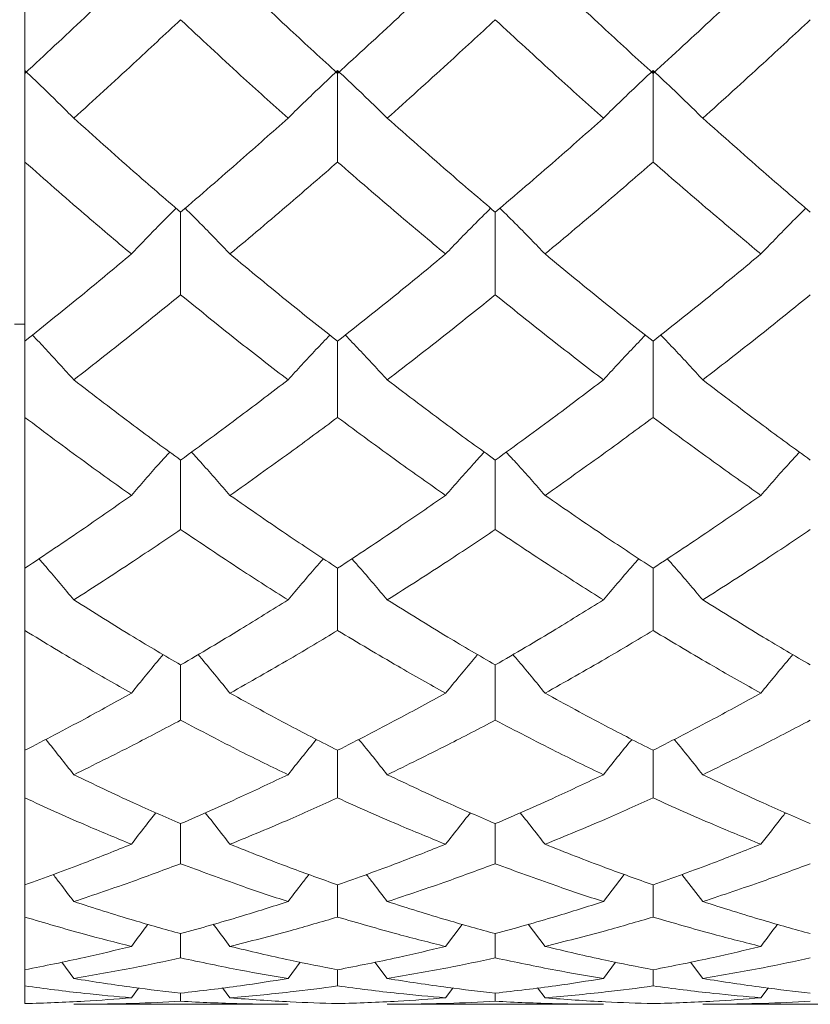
# Model space of a CAD drawing. Header units: inches. Extents: x 1.4 to 30, y 0.7 to 21.5.
# Tile 71 of 93: x 20.399 to 20.58, y 10.362 to 10.588. Entities that reach past the tile are written whole.
import ezdxf

# ---------------------------------------------------------------- set-up
doc = ezdxf.new("R2010")
doc.units = ezdxf.units.IN
doc.header["$MEASUREMENT"] = 0

msp = doc.modelspace()

# ---------------------------------------------------------------- linework, layer by layer
at = {"color": 7, "linetype": 'Continuous', "lineweight": 15}
for p, q in [((20.39996, 10.62278), (20.39996, 10.57575)), ((20.39996, 10.57575), (20.39996, 10.55541)), ((20.47173, 10.57641), (20.47173, 10.55541)), ((20.54415, 10.57641), (20.54415, 10.55541)), ((20.39996, 10.55541), (20.39996, 10.51429)), ((20.4357, 10.5439), (20.4357, 10.52496)), ((20.50793, 10.5439), (20.50793, 10.52496)), ((20.39755, 10.5182), (20.39996, 10.5182)), ((20.39996, 10.51429), (20.39996, 10.49683)), ((20.47173, 10.51429), (20.47173, 10.49683)), ((20.54415, 10.51429), (20.54415, 10.49683)), ((20.39996, 10.49683), (20.39996, 10.46225)), ((20.4357, 10.48704), (20.4357, 10.47112)), ((20.50793, 10.48704), (20.50793, 10.47112)), ((20.39996, 10.46225), (20.39996, 10.44794)), ((20.47173, 10.46225), (20.47173, 10.44794)), ((20.54415, 10.46225), (20.54415, 10.44794)), ((20.39996, 10.44794), (20.39996, 10.42047)), ((20.4357, 10.44004), (20.4357, 10.42739)), ((20.50793, 10.44004), (20.50793, 10.42739)), ((20.39996, 10.42047), (20.39996, 10.40954)), ((20.47173, 10.42047), (20.47173, 10.40954)), ((20.54415, 10.42047), (20.54415, 10.40954)), ((20.39996, 10.40954), (20.39996, 10.3896)), ((20.4357, 10.40364), (20.4357, 10.39446)), ((20.50793, 10.40364), (20.50793, 10.39446)), ((20.53754, 10.39198), (20.53274, 10.38576)), ((20.55074, 10.392), (20.55554, 10.38576)), ((20.39996, 10.3896), (20.39996, 10.38221)), ((20.47173, 10.3896), (20.47173, 10.38221)), ((20.54415, 10.38221), (20.54415, 10.3896)), ((20.39996, 10.38221), (20.39996, 10.37012)), ((20.4357, 10.37841), (20.4357, 10.37285)), ((20.50036, 10.38054), (20.49651, 10.37548)), ((20.50793, 10.37285), (20.50793, 10.37841)), ((20.51548, 10.38056), (20.51935, 10.37548)), ((20.41118, 10.36811), (20.4084, 10.37187)), ((20.46316, 10.37185), (20.46035, 10.36811)), ((20.4803, 10.37187), (20.48313, 10.36811)), ((20.53274, 10.36811), (20.53554, 10.37185)), ((20.55554, 10.36811), (20.55273, 10.37188)), ((20.39996, 10.37012), (20.39996, 10.3664)), ((20.47173, 10.3664), (20.47173, 10.37012)), ((20.54415, 10.37012), (20.54415, 10.3664)), ((20.39996, 10.3664), (20.39996, 10.36235)), ((20.42606, 10.36592), (20.42439, 10.36368)), ((20.44534, 10.36595), (20.44703, 10.36368)), ((20.49651, 10.36368), (20.49819, 10.36593)), ((20.51935, 10.36368), (20.51765, 10.36595)), ((20.56888, 10.36368), (20.57055, 10.36592)), ((20.4357, 10.36289), (20.4357, 10.36476)), ((20.50793, 10.36476), (20.50793, 10.36289)), ((20.41118, 10.3622), (20.46035, 10.3622)), ((20.48313, 10.3622), (20.53274, 10.3622)), ((20.55554, 10.3622), (20.60481, 10.3622))]:
    msp.add_line(p, q, dxfattribs=at)
for points, knots in [([(20.39996, 10.57575), (20.40451, 10.57998), (20.41264, 10.58755), (20.4208, 10.59535), (20.42439, 10.59879)], [0, 0, 0, 0, 0.559197, 1, 1, 1, 1]), ([(20.44703, 10.59879), (20.45163, 10.59442), (20.45986, 10.58662), (20.4681, 10.57907), (20.47173, 10.57575)], [0, 0, 0, 0, 0.559577, 1, 1, 1, 1]), ([(20.47173, 10.57575), (20.47635, 10.57998), (20.48461, 10.58755), (20.49287, 10.59535), (20.49651, 10.59879)], [0, 0, 0, 0, 0.559775, 1, 1, 1, 1]), ([(20.51935, 10.59879), (20.52398, 10.59442), (20.53225, 10.58663), (20.54051, 10.57907), (20.54415, 10.57575)], [0, 0, 0, 0, 0.560157, 1, 1, 1, 1]), ([(20.54415, 10.57575), (20.54877, 10.57998), (20.55702, 10.58755), (20.56526, 10.59536), (20.56888, 10.59879)], [0, 0, 0, 0, 0.560356, 1, 1, 1, 1]), ([(20.41118, 10.56547), (20.41575, 10.56962), (20.4239, 10.57704), (20.43209, 10.58469), (20.4357, 10.58806)], [0, 0, 0, 0, 0.559287, 1, 1, 1, 1]), ([(20.4357, 10.58806), (20.44029, 10.58378), (20.4485, 10.57613), (20.45672, 10.56873), (20.46035, 10.56547)], [0, 0, 0, 0, 0.5594855, 1, 1, 1, 1]), ([(20.48313, 10.56547), (20.48776, 10.56962), (20.49602, 10.57704), (20.50429, 10.58469), (20.50793, 10.58806)], [0, 0, 0, 0, 0.559867, 1, 1, 1, 1]), ([(20.50793, 10.58806), (20.51256, 10.58378), (20.52083, 10.57613), (20.5291, 10.56873), (20.53274, 10.56547)], [0, 0, 0, 0, 0.560066, 1, 1, 1, 1]), ([(20.55554, 10.56547), (20.56016, 10.56962), (20.5684, 10.57703), (20.57662, 10.58469), (20.58024, 10.58806)], [0, 0, 0, 0, 0.560447, 1, 1, 1, 1]), ([(20.41118, 10.56547), (20.41013, 10.56652), (20.40802, 10.56862), (20.40429, 10.57228), (20.40158, 10.57486), (20.39996, 10.57641)], [0, 0, 0, 0, 0.2858, 0.571601, 1, 1, 1, 1]), ([(20.46035, 10.56547), (20.46141, 10.56652), (20.46353, 10.56861), (20.46732, 10.57226), (20.47007, 10.57485), (20.47173, 10.57641)], [0, 0, 0, 0, 0.28433, 0.56866, 1, 1, 1, 1]), ([(20.48313, 10.56547), (20.48207, 10.56652), (20.47994, 10.56861), (20.47615, 10.57226), (20.4734, 10.57485), (20.47173, 10.57641)], [0, 0, 0, 0, 0.284185, 0.56837, 1, 1, 1, 1]), ([(20.53274, 10.56547), (20.5338, 10.56652), (20.53593, 10.56861), (20.53972, 10.57226), (20.54248, 10.57485), (20.54415, 10.57641)], [0, 0, 0, 0, 0.284098, 0.568196, 1, 1, 1, 1]), ([(20.55554, 10.56547), (20.55448, 10.56652), (20.55236, 10.56861), (20.54857, 10.57226), (20.54581, 10.57485), (20.54415, 10.57641)], [0, 0, 0, 0, 0.2842111, 0.5684222, 1, 1, 1, 1]), ([(20.41118, 10.56547), (20.41575, 10.56138), (20.4239, 10.55406), (20.43209, 10.547), (20.4357, 10.5439)], [0, 0, 0, 0, 0.559287, 1, 1, 1, 1]), ([(20.4357, 10.5439), (20.44029, 10.54785), (20.4485, 10.55493), (20.45672, 10.56225), (20.46035, 10.56547)], [0, 0, 0, 0, 0.559485, 1, 1, 1, 1]), ([(20.48313, 10.56547), (20.48776, 10.56138), (20.49602, 10.55406), (20.50429, 10.547), (20.50793, 10.5439)], [0, 0, 0, 0, 0.559867, 1, 1, 1, 1]), ([(20.50793, 10.5439), (20.51256, 10.54785), (20.52083, 10.55492), (20.5291, 10.56225), (20.53274, 10.56547)], [0, 0, 0, 0, 0.560066, 1, 1, 1, 1]), ([(20.55554, 10.56547), (20.56016, 10.56138), (20.5684, 10.55406), (20.57662, 10.547), (20.58024, 10.5439)], [0, 0, 0, 0, 0.560447, 1, 1, 1, 1]), ([(20.39996, 10.55541), (20.40451, 10.55141), (20.41264, 10.54424), (20.4208, 10.53735), (20.42439, 10.53432)], [0, 0, 0, 0, 0.559197, 1, 1, 1, 1]), ([(20.44703, 10.53432), (20.45163, 10.53818), (20.45986, 10.54509), (20.4681, 10.55226), (20.47173, 10.55541)], [0, 0, 0, 0, 0.559577, 1, 1, 1, 1]), ([(20.47173, 10.55541), (20.47635, 10.5514), (20.48461, 10.54424), (20.49287, 10.53735), (20.49651, 10.53432)], [0, 0, 0, 0, 0.559775, 1, 1, 1, 1]), ([(20.51935, 10.53432), (20.52398, 10.53818), (20.53225, 10.54509), (20.54051, 10.55226), (20.54415, 10.55541)], [0, 0, 0, 0, 0.560157, 1, 1, 1, 1]), ([(20.54415, 10.55541), (20.54877, 10.5514), (20.55702, 10.54425), (20.56526, 10.53735), (20.56888, 10.53432)], [0, 0, 0, 0, 0.560356, 1, 1, 1, 1]), ([(20.42439, 10.53432), (20.42545, 10.53542), (20.42756, 10.53764), (20.43097, 10.54114), (20.43335, 10.54352), (20.43464, 10.54481)], [0, 0, 0, 0, 0.3140841, 0.6281683, 1, 1, 1, 1]), ([(20.44703, 10.53432), (20.44597, 10.53542), (20.44385, 10.53763), (20.44043, 10.54114), (20.43805, 10.54352), (20.43675, 10.54481)], [0, 0, 0, 0, 0.3137476, 0.6274952, 1, 1, 1, 1]), ([(20.49651, 10.53432), (20.49758, 10.53542), (20.4997, 10.53763), (20.50315, 10.54113), (20.50555, 10.54351), (20.50686, 10.54481)], [0, 0, 0, 0, 0.312928, 0.625855, 1, 1, 1, 1]), ([(20.51935, 10.53432), (20.51829, 10.53542), (20.51616, 10.53763), (20.51272, 10.54113), (20.51031, 10.54351), (20.509, 10.54481)], [0, 0, 0, 0, 0.312867, 0.625733, 1, 1, 1, 1]), ([(20.56888, 10.53432), (20.56995, 10.53542), (20.57207, 10.53763), (20.57549, 10.54114), (20.57788, 10.54352), (20.57918, 10.54481)], [0, 0, 0, 0, 0.313578, 0.627156, 1, 1, 1, 1]), ([(20.39996, 10.51429), (20.40451, 10.51795), (20.41264, 10.5245), (20.4208, 10.53131), (20.42439, 10.53432)], [0, 0, 0, 0, 0.559197, 1, 1, 1, 1]), ([(20.44703, 10.53432), (20.45163, 10.5305), (20.45986, 10.52369), (20.4681, 10.51716), (20.47173, 10.51429)], [0, 0, 0, 0, 0.559577, 1, 1, 1, 1]), ([(20.47173, 10.51429), (20.47635, 10.51795), (20.48461, 10.5245), (20.49287, 10.53131), (20.49651, 10.53432)], [0, 0, 0, 0, 0.559775, 1, 1, 1, 1]), ([(20.51935, 10.53432), (20.52398, 10.5305), (20.53225, 10.5237), (20.54051, 10.51716), (20.54415, 10.51429)], [0, 0, 0, 0, 0.560157, 1, 1, 1, 1]), ([(20.54415, 10.51429), (20.54877, 10.51795), (20.55702, 10.5245), (20.56526, 10.53132), (20.56888, 10.53432)], [0, 0, 0, 0, 0.560356, 1, 1, 1, 1]), ([(20.41118, 10.50544), (20.41575, 10.50901), (20.4239, 10.51539), (20.43209, 10.52203), (20.4357, 10.52496)], [0, 0, 0, 0, 0.559287, 1, 1, 1, 1]), ([(20.4357, 10.52496), (20.44029, 10.52124), (20.4485, 10.5146), (20.45672, 10.50824), (20.46035, 10.50544)], [0, 0, 0, 0, 0.559485, 1, 1, 1, 1]), ([(20.48313, 10.50544), (20.48776, 10.50901), (20.49602, 10.51538), (20.50429, 10.52203), (20.50793, 10.52496)], [0, 0, 0, 0, 0.559867, 1, 1, 1, 1]), ([(20.50793, 10.52496), (20.51256, 10.52124), (20.52083, 10.5146), (20.5291, 10.50824), (20.53274, 10.50544)], [0, 0, 0, 0, 0.560066, 1, 1, 1, 1]), ([(20.55554, 10.50544), (20.56016, 10.50901), (20.5684, 10.51538), (20.57662, 10.52204), (20.58024, 10.52496)], [0, 0, 0, 0, 0.560447, 1, 1, 1, 1]), ([(20.41118, 10.50544), (20.41013, 10.5066), (20.40802, 10.50893), (20.40487, 10.51236), (20.40275, 10.51461), (20.40171, 10.51571)], [0, 0, 0, 0, 0.3380369, 0.6760739, 1, 1, 1, 1]), ([(20.46035, 10.50544), (20.46141, 10.5066), (20.46353, 10.50892), (20.46673, 10.51235), (20.46889, 10.5146), (20.46995, 10.51571)], [0, 0, 0, 0, 0.336377, 0.672754, 1, 1, 1, 1]), ([(20.48313, 10.50544), (20.48207, 10.5066), (20.47994, 10.50892), (20.47674, 10.51234), (20.47458, 10.5146), (20.47351, 10.51571)], [0, 0, 0, 0, 0.336123, 0.672246, 1, 1, 1, 1]), ([(20.53274, 10.50544), (20.5338, 10.5066), (20.53593, 10.50892), (20.53913, 10.51234), (20.5413, 10.51459), (20.54236, 10.51571)], [0, 0, 0, 0, 0.336105, 0.672211, 1, 1, 1, 1]), ([(20.55554, 10.50544), (20.55448, 10.5066), (20.55236, 10.50892), (20.54916, 10.51235), (20.547, 10.5146), (20.54593, 10.51571)], [0, 0, 0, 0, 0.336144, 0.672288, 1, 1, 1, 1]), ([(20.41118, 10.50544), (20.41575, 10.50193), (20.4239, 10.49565), (20.43209, 10.48967), (20.4357, 10.48704)], [0, 0, 0, 0, 0.559287, 1, 1, 1, 1]), ([(20.4357, 10.48704), (20.44029, 10.49039), (20.4485, 10.49639), (20.45672, 10.50267), (20.46035, 10.50544)], [0, 0, 0, 0, 0.559485, 1, 1, 1, 1]), ([(20.48313, 10.50544), (20.48776, 10.50193), (20.49602, 10.49565), (20.50429, 10.48967), (20.50793, 10.48704)], [0, 0, 0, 0, 0.559867, 1, 1, 1, 1]), ([(20.50793, 10.48704), (20.51256, 10.4904), (20.52083, 10.49639), (20.5291, 10.50267), (20.53274, 10.50544)], [0, 0, 0, 0, 0.560066, 1, 1, 1, 1]), ([(20.55554, 10.50544), (20.56016, 10.50192), (20.5684, 10.49566), (20.57662, 10.48967), (20.58024, 10.48704)], [0, 0, 0, 0, 0.560447, 1, 1, 1, 1]), ([(20.39996, 10.49683), (20.40451, 10.49341), (20.41264, 10.48731), (20.4208, 10.48151), (20.42439, 10.47895)], [0, 0, 0, 0, 0.559197, 1, 1, 1, 1]), ([(20.44703, 10.47895), (20.45163, 10.48221), (20.45986, 10.48803), (20.4681, 10.49414), (20.47173, 10.49683)], [0, 0, 0, 0, 0.559577, 1, 1, 1, 1]), ([(20.47173, 10.49683), (20.47635, 10.49341), (20.48461, 10.48731), (20.49287, 10.48151), (20.49651, 10.47895)], [0, 0, 0, 0, 0.559775, 1, 1, 1, 1]), ([(20.51935, 10.47895), (20.52398, 10.48221), (20.53225, 10.48803), (20.54051, 10.49414), (20.54415, 10.49683)], [0, 0, 0, 0, 0.560157, 1, 1, 1, 1]), ([(20.54415, 10.49683), (20.54877, 10.49341), (20.55702, 10.48732), (20.56526, 10.48151), (20.56888, 10.47895)], [0, 0, 0, 0, 0.560356, 1, 1, 1, 1]), ([(20.42439, 10.47895), (20.42545, 10.48017), (20.42756, 10.4826), (20.43049, 10.48591), (20.43239, 10.48799), (20.4332, 10.48887)], [0, 0, 0, 0, 0.364622, 0.729243, 1, 1, 1, 1]), ([(20.44703, 10.47895), (20.44597, 10.48017), (20.44385, 10.48259), (20.44091, 10.4859), (20.439, 10.48799), (20.43819, 10.48888)], [0, 0, 0, 0, 0.364133, 0.728266, 1, 1, 1, 1]), ([(20.49651, 10.47895), (20.49758, 10.48016), (20.49971, 10.48258), (20.50267, 10.48589), (20.50459, 10.48798), (20.50541, 10.48887)], [0, 0, 0, 0, 0.363283, 0.726566, 1, 1, 1, 1]), ([(20.51935, 10.47895), (20.51829, 10.48016), (20.51616, 10.48258), (20.51319, 10.48589), (20.51127, 10.48798), (20.51045, 10.48888)], [0, 0, 0, 0, 0.363108, 0.726215, 1, 1, 1, 1]), ([(20.56888, 10.47895), (20.56995, 10.48017), (20.57207, 10.48259), (20.57501, 10.4859), (20.57692, 10.48798), (20.57774, 10.48887)], [0, 0, 0, 0, 0.364034, 0.728068, 1, 1, 1, 1]), ([(20.39996, 10.46225), (20.40451, 10.46529), (20.41264, 10.47072), (20.4208, 10.47643), (20.42439, 10.47895)], [0, 0, 0, 0, 0.559197, 1, 1, 1, 1]), ([(20.44703, 10.47895), (20.45163, 10.47576), (20.45986, 10.47005), (20.4681, 10.46464), (20.47173, 10.46225)], [0, 0, 0, 0, 0.559577, 1, 1, 1, 1]), ([(20.47173, 10.46225), (20.47635, 10.46529), (20.48461, 10.47072), (20.49287, 10.47644), (20.49651, 10.47895)], [0, 0, 0, 0, 0.559775, 1, 1, 1, 1]), ([(20.51935, 10.47895), (20.52398, 10.47576), (20.53225, 10.47005), (20.54051, 10.46464), (20.54415, 10.46225)], [0, 0, 0, 0, 0.560157, 1, 1, 1, 1]), ([(20.54415, 10.46225), (20.54877, 10.46529), (20.55702, 10.47071), (20.56526, 10.47644), (20.56888, 10.47895)], [0, 0, 0, 0, 0.560356, 1, 1, 1, 1]), ([(20.41118, 10.45497), (20.41575, 10.4579), (20.4239, 10.46315), (20.43209, 10.46868), (20.4357, 10.47112)], [0, 0, 0, 0, 0.559287, 1, 1, 1, 1]), ([(20.4357, 10.47112), (20.44029, 10.46803), (20.4485, 10.46249), (20.45672, 10.45727), (20.46035, 10.45497)], [0, 0, 0, 0, 0.559485, 1, 1, 1, 1]), ([(20.48313, 10.45497), (20.48776, 10.4579), (20.49602, 10.46314), (20.50429, 10.46868), (20.50793, 10.47112)], [0, 0, 0, 0, 0.559867, 1, 1, 1, 1]), ([(20.50793, 10.47112), (20.51256, 10.46802), (20.52083, 10.4625), (20.5291, 10.45727), (20.53274, 10.45497)], [0, 0, 0, 0, 0.560066, 1, 1, 1, 1]), ([(20.55554, 10.45497), (20.56016, 10.4579), (20.5684, 10.46314), (20.57662, 10.46868), (20.58024, 10.47112)], [0, 0, 0, 0, 0.560447, 1, 1, 1, 1]), ([(20.41118, 10.45497), (20.41013, 10.45623), (20.40802, 10.45876), (20.40535, 10.46191), (20.40372, 10.46378), (20.40317, 10.46442)], [0, 0, 0, 0, 0.398587, 0.797173, 1, 1, 1, 1]), ([(20.46035, 10.45497), (20.46141, 10.45623), (20.46354, 10.45874), (20.46624, 10.46189), (20.4679, 10.46377), (20.46847, 10.46441)], [0, 0, 0, 0, 0.396783, 0.793565, 1, 1, 1, 1]), ([(20.48313, 10.45497), (20.48207, 10.45623), (20.47994, 10.45874), (20.47723, 10.46189), (20.47556, 10.46377), (20.47499, 10.46442)], [0, 0, 0, 0, 0.396335, 0.79267, 1, 1, 1, 1]), ([(20.53274, 10.45497), (20.5338, 10.45623), (20.53593, 10.45874), (20.53864, 10.46189), (20.54031, 10.46377), (20.54088, 10.46441)], [0, 0, 0, 0, 0.396459, 0.792918, 1, 1, 1, 1]), ([(20.55554, 10.45497), (20.55448, 10.45623), (20.55236, 10.45874), (20.54965, 10.46189), (20.54798, 10.46377), (20.54741, 10.46442)], [0, 0, 0, 0, 0.396355, 0.792711, 1, 1, 1, 1]), ([(20.41118, 10.45497), (20.41575, 10.4521), (20.4239, 10.44697), (20.43209, 10.44216), (20.4357, 10.44004)], [0, 0, 0, 0, 0.559287, 1, 1, 1, 1]), ([(20.4357, 10.44004), (20.44029, 10.44274), (20.4485, 10.44757), (20.45672, 10.45271), (20.46035, 10.45497)], [0, 0, 0, 0, 0.559485, 1, 1, 1, 1]), ([(20.48313, 10.45497), (20.48776, 10.4521), (20.49602, 10.44697), (20.50429, 10.44216), (20.50793, 10.44004)], [0, 0, 0, 0, 0.559867, 1, 1, 1, 1]), ([(20.50793, 10.44004), (20.51256, 10.44274), (20.52083, 10.44757), (20.5291, 10.45271), (20.53274, 10.45497)], [0, 0, 0, 0, 0.560066, 1, 1, 1, 1]), ([(20.55554, 10.45497), (20.56016, 10.4521), (20.5684, 10.44698), (20.57662, 10.44216), (20.58024, 10.44004)], [0, 0, 0, 0, 0.560447, 1, 1, 1, 1]), ([(20.39996, 10.44794), (20.40451, 10.44518), (20.41264, 10.44024), (20.4208, 10.43562), (20.42439, 10.43358)], [0, 0, 0, 0, 0.559197, 1, 1, 1, 1]), ([(20.44703, 10.43358), (20.45163, 10.43618), (20.45986, 10.44082), (20.4681, 10.44576), (20.47173, 10.44794)], [0, 0, 0, 0, 0.559577, 1, 1, 1, 1]), ([(20.47173, 10.44794), (20.47635, 10.44518), (20.48461, 10.44024), (20.49287, 10.43562), (20.49651, 10.43358)], [0, 0, 0, 0, 0.559775, 1, 1, 1, 1]), ([(20.51935, 10.43358), (20.52398, 10.43618), (20.53225, 10.44082), (20.54051, 10.44577), (20.54415, 10.44794)], [0, 0, 0, 0, 0.560157, 1, 1, 1, 1]), ([(20.54415, 10.44794), (20.54877, 10.44518), (20.55702, 10.44024), (20.56526, 10.43561), (20.56888, 10.43358)], [0, 0, 0, 0, 0.5603557, 1, 1, 1, 1]), ([(20.42439, 10.43358), (20.42545, 10.43488), (20.42756, 10.43748), (20.42999, 10.44043), (20.43138, 10.44207), (20.43168, 10.44242)], [0, 0, 0, 0, 0.439182, 0.878364, 1, 1, 1, 1]), ([(20.44703, 10.43358), (20.44597, 10.43488), (20.44385, 10.43748), (20.44141, 10.44043), (20.44001, 10.44207), (20.43971, 10.44243)], [0, 0, 0, 0, 0.438369, 0.876737, 1, 1, 1, 1]), ([(20.49651, 10.43358), (20.49758, 10.43488), (20.49971, 10.43747), (20.50216, 10.44041), (20.50357, 10.44205), (20.50388, 10.44242)], [0, 0, 0, 0, 0.437569, 0.875137, 1, 1, 1, 1]), ([(20.51935, 10.43358), (20.51829, 10.43488), (20.51616, 10.43747), (20.5137, 10.44042), (20.51229, 10.44206), (20.51198, 10.44243)], [0, 0, 0, 0, 0.4371402, 0.8742804, 1, 1, 1, 1]), ([(20.56888, 10.43358), (20.56995, 10.43488), (20.57207, 10.43747), (20.57451, 10.44042), (20.57591, 10.44206), (20.57621, 10.44242)], [0, 0, 0, 0, 0.438459, 0.876918, 1, 1, 1, 1]), ([(20.39996, 10.42047), (20.40451, 10.42283), (20.41264, 10.42705), (20.4208, 10.43158), (20.42439, 10.43358)], [0, 0, 0, 0, 0.559197, 1, 1, 1, 1]), ([(20.44703, 10.43358), (20.45163, 10.43105), (20.45986, 10.42652), (20.4681, 10.42232), (20.47173, 10.42047)], [0, 0, 0, 0, 0.5595768, 1, 1, 1, 1]), ([(20.47173, 10.42047), (20.47635, 10.42283), (20.48461, 10.42705), (20.49287, 10.43158), (20.49651, 10.43358)], [0, 0, 0, 0, 0.559775, 1, 1, 1, 1]), ([(20.51935, 10.43358), (20.52398, 10.43105), (20.53225, 10.42653), (20.54051, 10.42232), (20.54415, 10.42047)], [0, 0, 0, 0, 0.560157, 1, 1, 1, 1]), ([(20.54415, 10.42047), (20.54877, 10.42283), (20.55702, 10.42705), (20.56526, 10.43159), (20.56888, 10.43358)], [0, 0, 0, 0, 0.560356, 1, 1, 1, 1]), ([(20.41118, 10.41487), (20.41575, 10.41712), (20.4239, 10.42114), (20.43209, 10.42548), (20.4357, 10.42739)], [0, 0, 0, 0, 0.559287, 1, 1, 1, 1]), ([(20.4357, 10.42739), (20.44029, 10.42497), (20.4485, 10.42064), (20.45672, 10.41663), (20.46035, 10.41487)], [0, 0, 0, 0, 0.559485, 1, 1, 1, 1]), ([(20.48313, 10.41487), (20.48776, 10.41712), (20.49602, 10.42114), (20.50429, 10.42548), (20.50793, 10.42739)], [0, 0, 0, 0, 0.559867, 1, 1, 1, 1]), ([(20.50793, 10.42739), (20.51256, 10.42497), (20.52083, 10.42064), (20.5291, 10.41663), (20.53274, 10.41487)], [0, 0, 0, 0, 0.560066, 1, 1, 1, 1]), ([(20.55554, 10.41487), (20.56016, 10.41712), (20.5684, 10.42114), (20.57662, 10.42548), (20.58024, 10.42739)], [0, 0, 0, 0, 0.560447, 1, 1, 1, 1]), ([(20.41118, 10.41487), (20.41013, 10.41621), (20.40802, 10.41888), (20.40587, 10.42159), (20.40476, 10.42295), (20.40473, 10.42298)], [0, 0, 0, 0, 0.49335, 0.986699, 1, 1, 1, 1]), ([(20.46035, 10.41487), (20.46141, 10.4162), (20.46354, 10.41887), (20.46572, 10.42157), (20.46684, 10.42293), (20.46688, 10.42297)], [0, 0, 0, 0, 0.491483, 0.982966, 1, 1, 1, 1]), ([(20.48313, 10.41487), (20.48207, 10.4162), (20.47994, 10.41886), (20.47775, 10.42157), (20.47662, 10.42293), (20.47658, 10.42298)], [0, 0, 0, 0, 0.490586, 0.981173, 1, 1, 1, 1]), ([(20.53274, 10.41487), (20.5338, 10.4162), (20.53593, 10.41886), (20.53812, 10.42156), (20.53925, 10.42292), (20.53929, 10.42297)], [0, 0, 0, 0, 0.491066, 0.982132, 1, 1, 1, 1]), ([(20.55554, 10.41487), (20.55448, 10.4162), (20.55235, 10.41887), (20.55017, 10.42157), (20.54904, 10.42293), (20.549, 10.42298)], [0, 0, 0, 0, 0.490618, 0.981236, 1, 1, 1, 1]), ([(20.41118, 10.41487), (20.41575, 10.41268), (20.4239, 10.40878), (20.43209, 10.40521), (20.4357, 10.40364)], [0, 0, 0, 0, 0.559287, 1, 1, 1, 1]), ([(20.4357, 10.40364), (20.44029, 10.40565), (20.4485, 10.40924), (20.45672, 10.41315), (20.46035, 10.41487)], [0, 0, 0, 0, 0.559485, 1, 1, 1, 1]), ([(20.48313, 10.41487), (20.48776, 10.41268), (20.49602, 10.40878), (20.50429, 10.40521), (20.50793, 10.40364)], [0, 0, 0, 0, 0.5598669, 1, 1, 1, 1]), ([(20.50793, 10.40364), (20.51256, 10.40565), (20.52083, 10.40923), (20.5291, 10.41315), (20.53274, 10.41487)], [0, 0, 0, 0, 0.560066, 1, 1, 1, 1]), ([(20.55554, 10.41487), (20.56016, 10.41268), (20.5684, 10.40879), (20.57662, 10.40521), (20.58024, 10.40364)], [0, 0, 0, 0, 0.560447, 1, 1, 1, 1]), ([(20.39996, 10.40954), (20.40451, 10.40747), (20.41264, 10.40376), (20.4208, 10.40039), (20.42439, 10.39891)], [0, 0, 0, 0, 0.559197, 1, 1, 1, 1]), ([(20.44703, 10.39891), (20.45163, 10.4008), (20.45986, 10.40419), (20.4681, 10.4079), (20.47173, 10.40954)], [0, 0, 0, 0, 0.559577, 1, 1, 1, 1]), ([(20.47173, 10.40954), (20.47635, 10.40746), (20.48461, 10.40376), (20.49287, 10.40039), (20.49651, 10.39891)], [0, 0, 0, 0, 0.559775, 1, 1, 1, 1]), ([(20.51935, 10.39891), (20.52398, 10.4008), (20.53225, 10.40419), (20.54051, 10.4079), (20.54415, 10.40954)], [0, 0, 0, 0, 0.560157, 1, 1, 1, 1]), ([(20.54415, 10.40954), (20.54877, 10.40746), (20.55702, 10.40377), (20.56526, 10.40039), (20.56888, 10.39891)], [0, 0, 0, 0, 0.560356, 1, 1, 1, 1]), ([(20.42439, 10.39891), (20.42545, 10.40028), (20.42731, 10.4027), (20.42921, 10.4051), (20.43004, 10.40614)], [0, 0, 0, 0, 0.565263, 1, 1, 1, 1]), ([(20.44703, 10.39891), (20.44597, 10.40027), (20.44409, 10.4027), (20.44218, 10.4051), (20.44135, 10.40615)], [0, 0, 0, 0, 0.5636494, 1, 1, 1, 1]), ([(20.49651, 10.39891), (20.49758, 10.40027), (20.49946, 10.40269), (20.50138, 10.40509), (20.50222, 10.40614)], [0, 0, 0, 0, 0.563174, 1, 1, 1, 1]), ([(20.51935, 10.39891), (20.51829, 10.40027), (20.5164, 10.4027), (20.51447, 10.4051), (20.51363, 10.40615)], [0, 0, 0, 0, 0.562095, 1, 1, 1, 1]), ([(20.57456, 10.40614), (20.57428, 10.40579), (20.57237, 10.4034), (20.57049, 10.40097), (20.56888, 10.39891)], [0, 0, 0, 0, 0.1458394, 1, 1, 1, 1]), ([(20.39996, 10.3896), (20.40451, 10.39125), (20.41264, 10.39419), (20.4208, 10.39747), (20.42439, 10.39891)], [0, 0, 0, 0, 0.559197, 1, 1, 1, 1]), ([(20.44703, 10.39891), (20.45163, 10.39708), (20.45986, 10.39382), (20.4681, 10.39089), (20.47173, 10.3896)], [0, 0, 0, 0, 0.559577, 1, 1, 1, 1]), ([(20.47173, 10.3896), (20.47635, 10.39125), (20.48461, 10.39419), (20.49287, 10.39747), (20.49651, 10.39891)], [0, 0, 0, 0, 0.559775, 1, 1, 1, 1]), ([(20.51935, 10.39891), (20.52398, 10.39708), (20.53225, 10.39382), (20.54051, 10.39089), (20.54415, 10.3896)], [0, 0, 0, 0, 0.560157, 1, 1, 1, 1]), ([(20.54415, 10.3896), (20.54877, 10.39125), (20.55702, 10.39419), (20.56526, 10.39747), (20.56888, 10.39891)], [0, 0, 0, 0, 0.560356, 1, 1, 1, 1]), ([(20.41118, 10.38576), (20.41575, 10.3873), (20.4239, 10.39004), (20.43209, 10.39311), (20.4357, 10.39446)], [0, 0, 0, 0, 0.559287, 1, 1, 1, 1]), ([(20.4357, 10.39446), (20.44029, 10.39275), (20.4485, 10.38968), (20.45672, 10.38696), (20.46035, 10.38576)], [0, 0, 0, 0, 0.559485, 1, 1, 1, 1]), ([(20.48313, 10.38576), (20.48776, 10.3873), (20.49602, 10.39003), (20.50429, 10.39311), (20.50793, 10.39446)], [0, 0, 0, 0, 0.559867, 1, 1, 1, 1]), ([(20.50793, 10.39446), (20.51256, 10.39274), (20.52083, 10.38969), (20.5291, 10.38696), (20.53274, 10.38576)], [0, 0, 0, 0, 0.560066, 1, 1, 1, 1]), ([(20.55554, 10.38576), (20.56016, 10.3873), (20.5684, 10.39003), (20.57662, 10.39311), (20.58024, 10.39446)], [0, 0, 0, 0, 0.560447, 1, 1, 1, 1]), ([(20.41118, 10.38576), (20.41013, 10.38716), (20.40856, 10.38924), (20.40697, 10.39131), (20.40644, 10.39199)], [0, 0, 0, 0, 0.6698664, 1, 1, 1, 1]), ([(20.46035, 10.38576), (20.46141, 10.38715), (20.463, 10.38923), (20.46461, 10.3913), (20.46514, 10.39198)], [0, 0, 0, 0, 0.6683223, 1, 1, 1, 1]), ([(20.48313, 10.38576), (20.48207, 10.38715), (20.48048, 10.38924), (20.47886, 10.39131), (20.47832, 10.392)], [0, 0, 0, 0, 0.666156, 1, 1, 1, 1]), ([(20.41118, 10.38576), (20.41575, 10.3843), (20.4239, 10.38169), (20.43209, 10.37941), (20.4357, 10.37841)], [0, 0, 0, 0, 0.559287, 1, 1, 1, 1]), ([(20.4357, 10.37841), (20.44029, 10.37969), (20.4485, 10.38198), (20.45672, 10.38461), (20.46035, 10.38576)], [0, 0, 0, 0, 0.559485, 1, 1, 1, 1]), ([(20.48313, 10.38576), (20.48776, 10.3843), (20.49602, 10.38169), (20.50429, 10.37941), (20.50793, 10.37841)], [0, 0, 0, 0, 0.559867, 1, 1, 1, 1]), ([(20.50793, 10.37841), (20.51256, 10.37969), (20.52083, 10.38198), (20.5291, 10.38461), (20.53274, 10.38576)], [0, 0, 0, 0, 0.560066, 1, 1, 1, 1]), ([(20.55554, 10.38576), (20.56016, 10.3843), (20.5684, 10.38169), (20.57662, 10.37941), (20.58024, 10.37841)], [0, 0, 0, 0, 0.560447, 1, 1, 1, 1]), ([(20.39996, 10.38221), (20.40451, 10.38087), (20.41264, 10.37846), (20.4208, 10.37639), (20.42439, 10.37548)], [0, 0, 0, 0, 0.559197, 1, 1, 1, 1]), ([(20.44703, 10.37548), (20.45163, 10.37665), (20.45986, 10.37873), (20.4681, 10.38115), (20.47173, 10.38221)], [0, 0, 0, 0, 0.559577, 1, 1, 1, 1]), ([(20.47173, 10.38221), (20.47635, 10.38086), (20.48461, 10.37846), (20.49287, 10.37639), (20.49651, 10.37548)], [0, 0, 0, 0, 0.559775, 1, 1, 1, 1]), ([(20.51935, 10.37548), (20.52398, 10.37665), (20.53225, 10.37873), (20.54051, 10.38115), (20.54415, 10.38221)], [0, 0, 0, 0, 0.560157, 1, 1, 1, 1]), ([(20.54415, 10.38221), (20.54877, 10.38086), (20.55702, 10.37846), (20.56526, 10.37639), (20.56888, 10.37548)], [0, 0, 0, 0, 0.560356, 1, 1, 1, 1]), ([(20.42439, 10.37548), (20.42545, 10.3769), (20.42671, 10.37859), (20.42799, 10.38027), (20.4282, 10.38054)], [0, 0, 0, 0, 0.836465, 1, 1, 1, 1]), ([(20.44703, 10.37548), (20.44597, 10.3769), (20.4447, 10.37859), (20.44341, 10.38028), (20.44319, 10.38056)], [0, 0, 0, 0, 0.8321416, 1, 1, 1, 1]), ([(20.56888, 10.37548), (20.56994, 10.3769), (20.57121, 10.37859), (20.5725, 10.38026), (20.57271, 10.38054)], [0, 0, 0, 0, 0.834888, 1, 1, 1, 1]), ([(20.39996, 10.37012), (20.40451, 10.37103), (20.41264, 10.37266), (20.4208, 10.37462), (20.42439, 10.37548)], [0, 0, 0, 0, 0.559197, 1, 1, 1, 1]), ([(20.44703, 10.37548), (20.45163, 10.37439), (20.45986, 10.37244), (20.4681, 10.37083), (20.47173, 10.37012)], [0, 0, 0, 0, 0.559577, 1, 1, 1, 1]), ([(20.47173, 10.37012), (20.47635, 10.37103), (20.48461, 10.37265), (20.49287, 10.37462), (20.49651, 10.37548)], [0, 0, 0, 0, 0.559775, 1, 1, 1, 1]), ([(20.51935, 10.37548), (20.52398, 10.37439), (20.53225, 10.37244), (20.54051, 10.37083), (20.54415, 10.37012)], [0, 0, 0, 0, 0.560157, 1, 1, 1, 1]), ([(20.54415, 10.37012), (20.54877, 10.37103), (20.55702, 10.37265), (20.56526, 10.37462), (20.56888, 10.37548)], [0, 0, 0, 0, 0.560356, 1, 1, 1, 1]), ([(20.41118, 10.36811), (20.41575, 10.3689), (20.4239, 10.37032), (20.43209, 10.37207), (20.4357, 10.37285)], [0, 0, 0, 0, 0.559287, 1, 1, 1, 1]), ([(20.4357, 10.37285), (20.44029, 10.37187), (20.4485, 10.37013), (20.45672, 10.36873), (20.46035, 10.36811)], [0, 0, 0, 0, 0.559485, 1, 1, 1, 1]), ([(20.48313, 10.36811), (20.48776, 10.3689), (20.49602, 10.37032), (20.50429, 10.37207), (20.50793, 10.37285)], [0, 0, 0, 0, 0.559867, 1, 1, 1, 1]), ([(20.50793, 10.37285), (20.51256, 10.37187), (20.52083, 10.37013), (20.5291, 10.36873), (20.53274, 10.36811)], [0, 0, 0, 0, 0.560066, 1, 1, 1, 1]), ([(20.55554, 10.36811), (20.56016, 10.36891), (20.5684, 10.37032), (20.57662, 10.37207), (20.58024, 10.37285)], [0, 0, 0, 0, 0.560447, 1, 1, 1, 1]), ([(20.41118, 10.36811), (20.41575, 10.3674), (20.4239, 10.36611), (20.43209, 10.36517), (20.4357, 10.36476)], [0, 0, 0, 0, 0.559287, 1, 1, 1, 1]), ([(20.4357, 10.36476), (20.44029, 10.36529), (20.4485, 10.36625), (20.45672, 10.36754), (20.46035, 10.36811)], [0, 0, 0, 0, 0.559485, 1, 1, 1, 1]), ([(20.48313, 10.36811), (20.48776, 10.3674), (20.49602, 10.36611), (20.50429, 10.36517), (20.50793, 10.36476)], [0, 0, 0, 0, 0.559867, 1, 1, 1, 1]), ([(20.50793, 10.36476), (20.51256, 10.36529), (20.52083, 10.36625), (20.5291, 10.36754), (20.53274, 10.36811)], [0, 0, 0, 0, 0.560066, 1, 1, 1, 1]), ([(20.55554, 10.36811), (20.56016, 10.36739), (20.5684, 10.36611), (20.57662, 10.36517), (20.58024, 10.36476)], [0, 0, 0, 0, 0.560447, 1, 1, 1, 1]), ([(20.39996, 10.3664), (20.40451, 10.3658), (20.41264, 10.36473), (20.4208, 10.364), (20.42439, 10.36368)], [0, 0, 0, 0, 0.559197, 1, 1, 1, 1]), ([(20.44703, 10.36368), (20.45163, 10.36409), (20.45986, 10.36483), (20.4681, 10.36592), (20.47173, 10.3664)], [0, 0, 0, 0, 0.559577, 1, 1, 1, 1]), ([(20.47173, 10.3664), (20.47635, 10.3658), (20.48461, 10.36473), (20.49287, 10.364), (20.49651, 10.36368)], [0, 0, 0, 0, 0.559775, 1, 1, 1, 1]), ([(20.51935, 10.36368), (20.52398, 10.36409), (20.53225, 10.36483), (20.54051, 10.36592), (20.54415, 10.3664)], [0, 0, 0, 0, 0.560157, 1, 1, 1, 1]), ([(20.54415, 10.3664), (20.54877, 10.3658), (20.55702, 10.36473), (20.56526, 10.364), (20.56888, 10.36368)], [0, 0, 0, 0, 0.560356, 1, 1, 1, 1]), ([(20.39996, 10.36235), (20.40451, 10.3625), (20.41264, 10.36278), (20.4208, 10.3634), (20.42439, 10.36368)], [0, 0, 0, 0, 0.559197, 1, 1, 1, 1]), ([(20.41118, 10.3622), (20.41575, 10.36224), (20.4239, 10.3623), (20.43209, 10.36271), (20.4357, 10.36289)], [0, 0, 0, 0, 0.559287, 1, 1, 1, 1]), ([(20.4357, 10.36289), (20.44029, 10.36267), (20.4485, 10.36227), (20.45672, 10.36222), (20.46035, 10.3622)], [0, 0, 0, 0, 0.559485, 1, 1, 1, 1]), ([(20.44703, 10.36368), (20.45163, 10.36334), (20.45986, 10.36273), (20.4681, 10.36246), (20.47173, 10.36235)], [0, 0, 0, 0, 0.559577, 1, 1, 1, 1]), ([(20.47173, 10.36235), (20.47635, 10.3625), (20.48461, 10.36278), (20.49287, 10.36341), (20.49651, 10.36368)], [0, 0, 0, 0, 0.559775, 1, 1, 1, 1]), ([(20.48313, 10.3622), (20.48776, 10.36224), (20.49602, 10.3623), (20.50429, 10.36271), (20.50793, 10.36289)], [0, 0, 0, 0, 0.559867, 1, 1, 1, 1]), ([(20.50793, 10.36289), (20.51256, 10.36267), (20.52083, 10.36227), (20.5291, 10.36222), (20.53274, 10.3622)], [0, 0, 0, 0, 0.560066, 1, 1, 1, 1]), ([(20.51935, 10.36368), (20.52398, 10.36334), (20.53225, 10.36273), (20.54051, 10.36246), (20.54415, 10.36235)], [0, 0, 0, 0, 0.560157, 1, 1, 1, 1]), ([(20.54415, 10.36235), (20.54877, 10.3625), (20.55702, 10.36278), (20.56526, 10.36341), (20.56888, 10.36368)], [0, 0, 0, 0, 0.560356, 1, 1, 1, 1]), ([(20.55554, 10.3622), (20.56016, 10.36224), (20.5684, 10.3623), (20.57662, 10.36271), (20.58024, 10.36289)], [0, 0, 0, 0, 0.560447, 1, 1, 1, 1])]:
    msp.add_open_spline(points, degree=3, knots=knots, dxfattribs=at)

doc.saveas('drawing.dxf')
